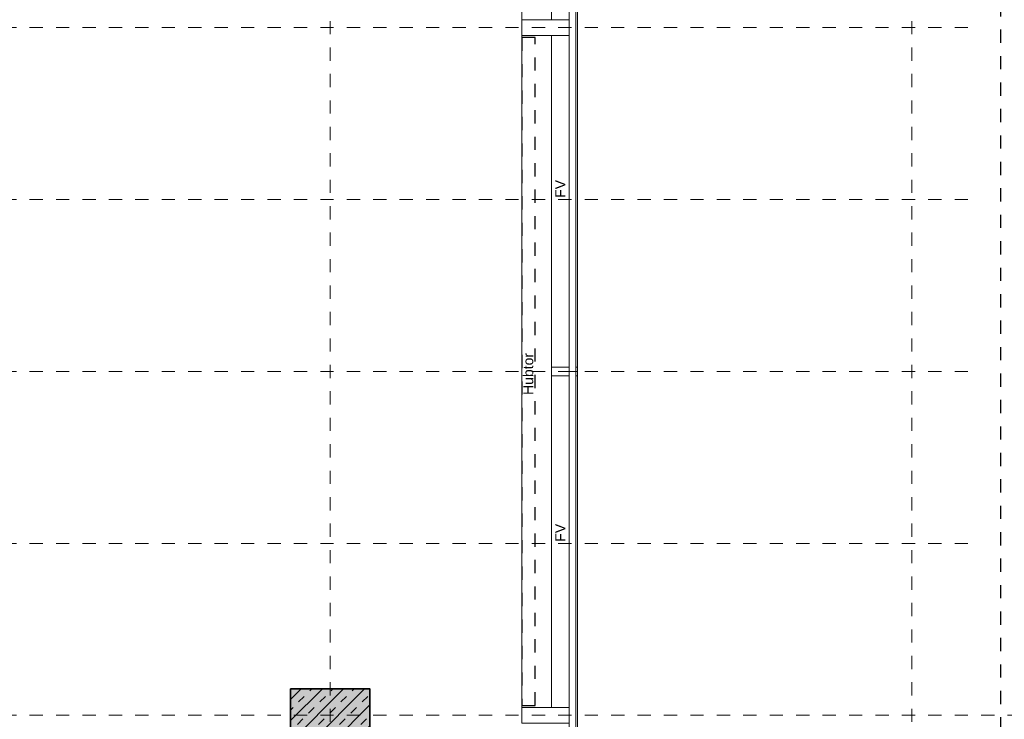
# Model space of a CAD drawing. Header units: metres. Extents: x -13 to 93, y -119 to 25.
# Tile 134 of 256: x 34.3 to 41.75, y -75.48 to -70.19. Entities that reach past the tile are written whole.
import ezdxf

# ---------------------------------------------------------------- set-up
doc = ezdxf.new("R2010")
doc.units = ezdxf.units.M
doc.header["$LTSCALE"] = 0.00508
doc.header["$PDMODE"] = 1
doc.header["$PDSIZE"] = -2
for name, pattern in [('STYLE_05', [0.19684, 0.069505, -0.127335]), ('STYLE_06', [1.0537, 0.590515, -0.19684, 0.069505, -0.19684]), ('STYLE_11', [0.393677, 0.196838, -0.196838])]:
    doc.linetypes.add(name, pattern=pattern)
doc.layers.get('0').update_dxf_attribs({"lineweight": 18})
for name, color, linetype, lineweight in [('3-3-0 AW Fassade', 7, 'Continuous', 18), ('3-4-3-1 IStützenBeton', 7, 'Continuous', 35), ('3-4-9 WSonstiges VED', 7, 'STYLE_11', 25), ('3-5-9 DeckenSonstig VED', 7, 'STYLE_11', 25), ('Ans-Kante', 7, 'Continuous', 18), ('Bemaßung', 7, 'Continuous', 18), ('Plan-Achse', 1, 'STYLE_06', 18), ('Plan-Achsen-Fassade', 1, 'STYLE_06', 18), ('Plan-Text-Hinweis', 7, 'Continuous', 13)]:
    doc.layers.add(name, color=color, linetype=linetype, lineweight=lineweight)
doc.layers.get('0').freeze()
doc.styles.add('Arial', font='ARIAL.TTF')
doc.dimstyles.new('MTZ_200', dxfattribs={"dimtxt": 0.075762, "dimasz": 0.000706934, "dimexe": 0.001, "dimexo": 0.003, "dimgap": 0.0001, "dimtad": 1, "dimdec": 4, "dimzin": 11, "dimtxsty": 'Arial', "dimblk": 'VW_SLASH', "dimcen": 0, "dimdle": 0.001, "dimazin": 0, "dimtfac": 1, "dimtdec": 4, "dimtix": 1, "dimtmove": 0, "dimatfit": 0, "dimldrblk": 'VW_FILLEDARROW', "dimfxl": 0, "dimfrac": 2, "dimtolj": 1, "dimtzin": 11, "dimarcsym": 0})

# ---------------------------------------------------------------- blocks, each defined once
blk = doc.blocks.new('*U183')
at = {"layer": '3-3-0 AW Fassade', "color": 7, "linetype": 'Continuous', "lineweight": 18}
for p, q in [((50.5136, -63.2586), (50.8706, -63.2586)), ((50.5136, -63.3786), (50.5136, -63.2586)), ((50.8706, -63.3786), (50.8706, -63.2586)), ((50.5136, -63.3786), (50.8706, -63.3786))]:
    blk.add_line(p, q, dxfattribs=at)
blk = doc.blocks.new('*U184')
at = {"layer": '3-3-0 AW Fassade', "color": 7, "linetype": 'Continuous', "lineweight": 18}
for p, q in [((50.5136, -68.4586), (50.8706, -68.4586)), ((50.5136, -68.5786), (50.5136, -68.4586)), ((50.8706, -68.5786), (50.8706, -68.4586)), ((50.5136, -68.5786), (50.8706, -68.5786))]:
    blk.add_line(p, q, dxfattribs=at)
blk = doc.blocks.new('*U188')
at = {"layer": '3-3-0 AW Fassade', "color": 7}
blk.add_line((50.8706, -65.9186), (50.9336, -65.9186), dxfattribs=at)
for points in [[(50.7386, -65.8861), (50.8706, -65.8861), (50.8706, -65.9511), (50.7386, -65.9511)], [(50.9206, -65.8861), (50.9336, -65.8861), (50.9336, -65.9511), (50.9206, -65.9511)]]:
    blk.add_lwpolyline(points, close=True, dxfattribs=at)
blk = doc.blocks.new('Stütze 40_60')
at = {"layer": '3-4-3-1 IStützenBeton', "linetype": 'Continuous', "lineweight": 0}
blk.add_hatch(color=255, dxfattribs=at).paths.add_polyline_path([(-0.3, 0.2), (0.3, 0.2), (0.3, -0.2), (-0.3, -0.2)])
at = {"layer": '3-4-3-1 IStützenBeton', "linetype": 'Continuous', "lineweight": 13}
h = blk.add_hatch(dxfattribs=at)
h.set_pattern_fill('STAHLBETON_1_50', style=0, pattern_type=2)
h.set_pattern_definition([(45, (0, 0), (0.16, 0), []), (45, (0.08, 0), (0.16, 0), [0.06, -0.06])])
h.paths.add_polyline_path([(-0.3, 0.2), (0.3, 0.2), (0.3, -0.2), (-0.3, -0.2)])
at = {"layer": '3-4-3-1 IStützenBeton'}
blk.add_lwpolyline([(-0.3, 0.2), (0.3, 0.2), (0.3, -0.2), (-0.3, -0.2)], close=True, dxfattribs=at)
blk = doc.blocks.new('VW_SLASH')
at = {"color": 0, "linetype": 'ByBlock', "lineweight": -2}
blk.add_line((0, 0), (-1, 0), dxfattribs=at)
at = {"color": 0, "linetype": 'ByBlock', "lineweight": 20}
blk.add_line((0, 0), (0, 0), dxfattribs=at)
blk = doc.blocks.new('*D633')
at = {"layer": 'Bemaßung', "color": 0, "lineweight": -2}
for p, q in [((41.033, -57.665), (45.551, -57.665)), ((45.55, -57.6657), (45.55, -82.8343)), ((41.033, -82.835), (45.551, -82.835))]:
    blk.add_line(p, q, dxfattribs=at)
at = {"layer": 'Defpoints', "color": 0, "lineweight": 0}
for p in [(41.03, -57.665), (41.03, -82.835), (45.55, -82.835)]:
    blk.add_point(p, dxfattribs=at)
at = {"layer": 'Bemaßung', "color": 0, "lineweight": -2, "xscale": 0.00070693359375, "yscale": 0.00070693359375, "zscale": 0.00070693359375}
for p, rotation in [((45.55, -57.665), 90), ((45.55, -82.835), 270)]:
    blk.add_blockref('VW_SLASH', p, dxfattribs=dict(at, rotation=rotation))
at = {"layer": 'Bemaßung', "color": 0, "insert": (45.5436, -70.25), "char_height": 0.002273, "attachment_point": 5, "rotation": 90, "style": 'Arial'}
blk.add_mtext('\\A1;1258,5m', dxfattribs=at)
blk = doc.blocks.new('VW_FILLEDARROW')
at = {"color": 0, "lineweight": -2}
blk.add_solid([(0, 0), (0, 0), (0, 0)], dxfattribs=at)
blk = doc.blocks.new('*D642')
at = {"layer": 'Bemaßung', "color": 0, "lineweight": -2}
for p, q in [((38.569, -57.467), (45.901, -57.467)), ((45.9, -83.0323), (45.9, -57.4677)), ((38.569, -83.033), (45.901, -83.033))]:
    blk.add_line(p, q, dxfattribs=at)
at = {"layer": 'Defpoints', "color": 0, "lineweight": 0}
for p in [(38.566, -57.467), (45.9, -57.467), (38.566, -83.033)]:
    blk.add_point(p, dxfattribs=at)
at = {"layer": 'Bemaßung', "color": 0, "lineweight": -2, "xscale": 0.00070693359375, "yscale": 0.00070693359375, "zscale": 0.00070693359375}
for p, rotation in [((45.9, -57.467), 90), ((45.9, -83.033), 270)]:
    blk.add_blockref('VW_SLASH', p, dxfattribs=dict(at, rotation=rotation))
at = {"layer": 'Bemaßung', "color": 0, "insert": (45.8936, -70.25), "char_height": 0.002273, "attachment_point": 5, "rotation": 90, "style": 'Arial'}
blk.add_mtext('\\A1;1278,3m', dxfattribs=at)

msp = doc.modelspace()

# ---------------------------------------------------------------- linework, layer by layer
at = {"layer": '3-3-0 AW Fassade', "color": 7, "linetype": 'STYLE_05', "lineweight": 18}
msp.add_line((38.457, -80.59), (38.457, -59.85), dxfattribs=at)
at = {"layer": '3-3-0 AW Fassade'}
msp.add_lwpolyline([(38.457, -59.85), (38.457, -80.65), (38.507, -80.65), (38.507, -59.85)], close=True, dxfattribs=at)
at = {"layer": '3-4-9 WSonstiges VED'}
msp.add_lwpolyline([(38.1, -70.325), (38.1, -75.375), (38.2, -75.375), (38.2, -70.325)], close=True, dxfattribs=at)
at = {"layer": '3-5-9 DeckenSonstig VED', "color": 7}
msp.add_line((41.72, -57.665), (41.72, -82.835), dxfattribs=at)
at = {"layer": 'Ans-Kante', "color": 8}
for p, q in [((38.52, -82.74), (38.52, -59.85)), ((38.1, -70.19), (38.1, -65.11)), ((38.325, -70.19), (38.325, -65.11)), ((38.1, -75.39), (38.1, -70.31)), ((38.325, -75.39), (38.325, -70.31))]:
    msp.add_line(p, q, dxfattribs=at)
at = {"layer": 'Plan-Achse'}
for p, q in [((36.65, -118.5), (36.65, 6.75)), ((41.05, -118.5), (41.05, 6.75)), ((-9.42493716, -75.45), (50.475, -75.45))]:
    msp.add_line(p, q, dxfattribs=at)
at = {"layer": 'Plan-Achsen-Fassade', "color": 9}
for p, q in [((27.575, -70.25), (41.525, -70.25)), ((27.575, -71.55), (41.525, -71.55)), ((27.575, -72.85), (41.525, -72.85)), ((27.575, -74.15), (41.525, -74.15))]:
    msp.add_line(p, q, dxfattribs=at)

# ---------------------------------------------------------------- block references
at = {"layer": '3-3-0 AW Fassade', "color": 7}
for name in ['*U183', '*U188', '*U184']:
    msp.add_blockref(name, (-12.41363701, -6.93135892), dxfattribs=at)
at = {"layer": '3-4-3-1 IStützenBeton'}
msp.add_blockref('Stütze 40_60', (36.65, -75.45), dxfattribs=at)

# ---------------------------------------------------------------- texts
at = {"layer": 'Plan-Text-Hinweis', "color": 7, "char_height": 0.075762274, "attachment_point": 1, "rotation": 90, "line_spacing_factor": 0.967741, "style": 'Arial'}
for s, insert in [('FV', (38.35212562, -71.53720417)), ('Hubtor', (38.10977856, -73.02755417)), ('FV', (38.35212562, -74.13720417))]:
    msp.add_mtext(s, dxfattribs=dict(at, insert=insert))

# ---------------------------------------------------------------- dimensions: what is measured, and where the dimension line sits
at = {"layer": 'Bemaßung'}
for base, p1, p2, picture, middle in [((45.9, -57.467), (38.566, -83.033), (38.566, -57.467), '*D642', (45.8936341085, -70.25)), ((45.55, -82.835), (41.03, -57.665), (41.03, -82.835), '*D633', (45.5436341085, -70.25))]:
    dim = msp.add_linear_dim(base=base, p1=p1, p2=p2, angle=90, dimstyle='MTZ_200', override={"dimtxt": 0.002273, "dimgap": 0.005, "dimdec": 8, "dimlfac": 50, "dimpost": '<>m', "dimtxsty": 'Arial', "dimtmove": 2}, dxfattribs=at)
    dim.commit()
    dim.dimension.update_dxf_attribs({"geometry": picture, "text_midpoint": middle})

doc.saveas('drawing.dxf')
